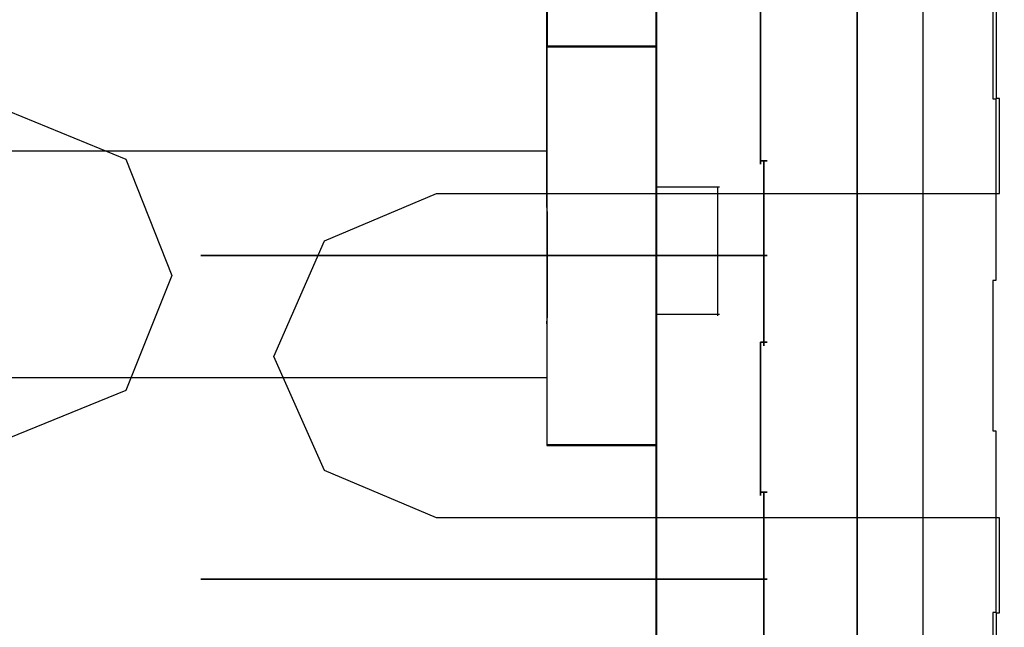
# Model space of a CAD drawing. Header units: millimetres. Extents: x 18084 to 52399, y 38174 to 56392.
# Tile 237 of 250: x 26274 to 26294, y 53664 to 53676. Entities that reach past the tile are written whole.
import ezdxf

# ---------------------------------------------------------------- set-up
doc = ezdxf.new("R2010")
doc.units = ezdxf.units.MM
doc.header["$LTSCALE"] = 100
for name, color, linetype in [('30', 7, 'Continuous'), ('45', 7, 'Continuous'), ('5', 7, 'Continuous'), ('50', 7, 'Continuous')]:
    doc.layers.add(name, color=color, linetype=linetype)

msp = doc.modelspace()

# ---------------------------------------------------------------- linework, layer by layer
at = {"layer": '30', "color": 7}
for points in [[(26293.437, 53661.925), (26293.437, 53664.475), (26293.498, 53664.475), (26293.498, 53666.318), (26282.563, 53666.318), (26280.388, 53667.24), (26279.408, 53669.452), (26280.388, 53671.694), (26282.563, 53672.616), (26293.498, 53672.616), (26293.498, 53674.459), (26293.437, 53674.459), (26293.437, 53677.009), (26293.437, 53679.896), (26293.498, 53681.002), (26293.498, 53681.187), (26293.498, 53681.248), (26293.59, 53681.34), (26293.59, 53681.524), (25858.28, 53681.524)], [(26293.437, 53661.925), (26293.437, 53664.475), (26293.498, 53664.475), (26293.498, 53666.318), (26282.563, 53666.318), (26280.388, 53667.24), (26279.408, 53669.452), (26280.388, 53671.694), (26282.563, 53672.616), (26293.498, 53672.616), (26293.498, 53674.459), (26293.437, 53674.459), (26293.437, 53677.009), (26293.437, 53679.896), (26293.498, 53681.002), (26293.498, 53681.187), (26293.498, 53681.248), (26293.59, 53681.34), (26293.59, 53681.524), (25858.28, 53681.524)], [(26293.437, 53661.925), (26293.437, 53664.475), (26293.498, 53664.475), (26293.498, 53666.318), (26282.563, 53666.318), (26280.388, 53667.24), (26279.408, 53669.452), (26280.388, 53671.694), (26282.563, 53672.616), (26293.498, 53672.616), (26293.498, 53674.459), (26293.437, 53674.459), (26293.437, 53677.009), (26293.437, 53679.896), (26293.498, 53681.002), (26293.498, 53681.187), (26293.498, 53681.248), (26293.59, 53681.34), (26293.59, 53681.524), (25858.28, 53681.524)], [(26293.437, 53661.925), (26293.437, 53664.475), (26293.498, 53664.475), (26293.498, 53666.318), (26282.563, 53666.318), (26280.388, 53667.24), (26279.408, 53669.452), (26280.388, 53671.694), (26282.563, 53672.616), (26293.498, 53672.616), (26293.498, 53674.459), (26293.437, 53674.459), (26293.437, 53677.009), (26293.437, 53679.896), (26293.498, 53681.002), (26293.498, 53681.187), (26293.498, 53681.248), (26293.59, 53681.34), (26293.59, 53681.524), (25858.28, 53681.524)], [(26293.437, 53661.925), (26293.437, 53664.475), (26293.498, 53664.475), (26293.498, 53666.318), (26282.563, 53666.318), (26280.388, 53667.24), (26279.408, 53669.452), (26280.388, 53671.694), (26282.563, 53672.616), (26293.498, 53672.616), (26293.498, 53674.459), (26293.437, 53674.459), (26293.437, 53677.009), (26293.437, 53679.896), (26293.498, 53681.002), (26293.498, 53681.187), (26293.498, 53681.248), (26293.59, 53681.34), (26293.59, 53681.524), (25858.28, 53681.524)], [(26293.437, 53661.925), (26293.437, 53664.475), (26293.498, 53664.475), (26293.498, 53666.318), (26282.563, 53666.318), (26280.388, 53667.24), (26279.408, 53669.452), (26280.388, 53671.694), (26282.563, 53672.616), (26293.498, 53672.616), (26293.498, 53674.459), (26293.437, 53674.459), (26293.437, 53677.009), (26293.437, 53679.896), (26293.498, 53681.002), (26293.498, 53681.187), (26293.498, 53681.248), (26293.59, 53681.34), (26293.59, 53681.524), (25858.28, 53681.524)], [(26293.367, 53676.996), (26293.367, 53674.451), (26293.428, 53674.451), (26293.428, 53672.61), (26293.428, 53670.923), (26293.367, 53670.923), (26293.367, 53668.01), (26293.428, 53668.01), (26293.428, 53666.323), (26293.428, 53664.482), (26293.367, 53664.482), (26293.367, 53661.937)], [(26293.367, 53676.996), (26293.367, 53674.451), (26293.428, 53674.451), (26293.428, 53672.61), (26293.428, 53670.923), (26293.367, 53670.923), (26293.367, 53668.01), (26293.428, 53668.01), (26293.428, 53666.323), (26293.428, 53664.482), (26293.367, 53664.482), (26293.367, 53661.937)], [(26293.367, 53676.996), (26293.367, 53674.451), (26293.428, 53674.451), (26293.428, 53672.61), (26293.428, 53670.923), (26293.367, 53670.923), (26293.367, 53668.01), (26293.428, 53668.01), (26293.428, 53666.323), (26293.428, 53664.482), (26293.367, 53664.482), (26293.367, 53661.937)]]:
    msp.add_lwpolyline(points, dxfattribs=at)
at = {"layer": '30', "color": 59}
for points in [[(26293.437, 53661.925), (26293.437, 53664.475), (26293.498, 53664.475), (26293.498, 53666.318), (26282.563, 53666.318), (26280.388, 53667.24), (26279.408, 53669.452), (26280.388, 53671.694), (26282.563, 53672.616), (26293.498, 53672.616), (26293.498, 53674.459), (26293.437, 53674.459), (26293.437, 53677.009), (26293.437, 53679.896), (26293.498, 53681.002), (26293.498, 53681.187), (26293.498, 53681.248), (26293.59, 53681.34), (26293.59, 53681.524), (25858.28, 53681.524)], [(26293.437, 53661.925), (26293.437, 53664.475), (26293.498, 53664.475), (26293.498, 53666.318), (26282.563, 53666.318), (26280.388, 53667.24), (26279.408, 53669.452), (26280.388, 53671.694), (26282.563, 53672.616), (26293.498, 53672.616), (26293.498, 53674.459), (26293.437, 53674.459), (26293.437, 53677.009), (26293.437, 53679.896), (26293.498, 53681.002), (26293.498, 53681.187), (26293.498, 53681.248), (26293.59, 53681.34), (26293.59, 53681.524), (25858.28, 53681.524)], [(26293.367, 53676.996), (26293.367, 53674.451), (26293.428, 53674.451), (26293.428, 53672.61), (26293.428, 53670.923), (26293.367, 53670.923), (26293.367, 53668.01), (26293.428, 53668.01), (26293.428, 53666.323), (26293.428, 53664.482), (26293.367, 53664.482), (26293.367, 53661.937)]]:
    msp.add_lwpolyline(points, dxfattribs=at)
at = {"layer": '30', "color": 139}
for points in [[(26288.855, 53675.724), (26288.855, 53678.672), (26288.855, 53675.724)], [(26288.855, 53675.724), (26288.855, 53678.672), (26288.855, 53675.724)], [(26288.855, 53673.18), (26288.855, 53675.791), (26288.855, 53673.18)], [(26288.855, 53673.18), (26288.855, 53675.791), (26288.855, 53673.18)], [(26288.855, 53673.25), (26288.987, 53673.25), (26288.855, 53673.25)], [(26288.855, 53673.25), (26288.987, 53673.25), (26288.855, 53673.25)], [(26288.918, 53669.657), (26288.918, 53673.25), (26288.918, 53669.657)], [(26288.918, 53669.657), (26288.918, 53673.25), (26288.918, 53669.657)], [(26288.987, 53671.411), (26277.984, 53671.411), (26288.987, 53671.411)], [(26288.987, 53671.411), (26277.984, 53671.411), (26288.987, 53671.411)], [(26288.855, 53666.749), (26288.855, 53669.726), (26288.855, 53666.749)], [(26288.855, 53669.726), (26288.987, 53669.726), (26288.855, 53669.726)], [(26288.855, 53666.749), (26288.855, 53669.726), (26288.855, 53666.749)], [(26288.855, 53669.726), (26288.987, 53669.726), (26288.855, 53669.726)], [(26288.855, 53666.816), (26288.987, 53666.816), (26288.855, 53666.816)], [(26288.855, 53666.816), (26288.987, 53666.816), (26288.855, 53666.816)], [(26288.918, 53663.225), (26288.918, 53666.816), (26288.918, 53663.225)], [(26288.918, 53663.225), (26288.918, 53666.816), (26288.918, 53663.225)], [(26277.984, 53665.131), (26288.987, 53665.131), (26277.984, 53665.131)], [(26277.984, 53665.131), (26288.987, 53665.131), (26277.984, 53665.131)]]:
    msp.add_lwpolyline(points, close=True, dxfattribs=at)
at = {"layer": '30', "color": 7}
msp.add_lwpolyline([(26276.531, 53673.283), (26277.422, 53671.022), (26276.531, 53668.792), (26274.256, 53667.862), (26262.481, 53667.862), (26260.267, 53668.792), (26259.376, 53671.022), (26260.267, 53673.283), (26262.481, 53674.213), (26274.256, 53674.213), (26276.531, 53673.283)], close=True, dxfattribs=at)
msp.add_lwpolyline([(26276.531, 53673.283), (26277.422, 53671.022), (26276.531, 53668.792), (26274.256, 53667.862), (26262.481, 53667.862), (26260.267, 53668.792), (26259.376, 53671.022), (26260.267, 53673.283), (26262.481, 53674.213), (26274.256, 53674.213), (26276.531, 53673.283)], close=True, dxfattribs=at)
msp.add_lwpolyline([(26276.531, 53673.283), (26277.422, 53671.022), (26276.531, 53668.792), (26274.256, 53667.862), (26262.481, 53667.862), (26260.267, 53668.792), (26259.376, 53671.022), (26260.267, 53673.283), (26262.481, 53674.213), (26274.256, 53674.213), (26276.531, 53673.283)], close=True, dxfattribs=at)
msp.add_lwpolyline([(26276.531, 53673.283), (26277.422, 53671.022), (26276.531, 53668.792), (26274.256, 53667.862), (26262.481, 53667.862), (26260.267, 53668.792), (26259.376, 53671.022), (26260.267, 53673.283), (26262.481, 53674.213), (26274.256, 53674.213), (26276.531, 53673.283)], close=True, dxfattribs=at)
msp.add_lwpolyline([(26276.531, 53673.283), (26277.422, 53671.022), (26276.531, 53668.792), (26274.256, 53667.862), (26262.481, 53667.862), (26260.267, 53668.792), (26259.376, 53671.022), (26260.267, 53673.283), (26262.481, 53674.213), (26274.256, 53674.213), (26276.531, 53673.283)], close=True, dxfattribs=at)
msp.add_lwpolyline([(26276.531, 53673.283), (26277.422, 53671.022), (26276.531, 53668.792), (26274.256, 53667.862), (26262.481, 53667.862), (26260.267, 53668.792), (26259.376, 53671.022), (26260.267, 53673.283), (26262.481, 53674.213), (26274.256, 53674.213), (26276.531, 53673.283)], close=True, dxfattribs=at)
at = {"layer": '30', "color": 59}
msp.add_lwpolyline([(26276.531, 53673.283), (26277.422, 53671.022), (26276.531, 53668.792), (26274.256, 53667.862), (26262.481, 53667.862), (26260.267, 53668.792), (26259.376, 53671.022), (26260.267, 53673.283), (26262.481, 53674.213), (26274.256, 53674.213), (26276.531, 53673.283)], close=True, dxfattribs=at)
msp.add_lwpolyline([(26276.531, 53673.283), (26277.422, 53671.022), (26276.531, 53668.792), (26274.256, 53667.862), (26262.481, 53667.862), (26260.267, 53668.792), (26259.376, 53671.022), (26260.267, 53673.283), (26262.481, 53674.213), (26274.256, 53674.213), (26276.531, 53673.283)], close=True, dxfattribs=at)
at = {"layer": '45', "color": 7}
for p, q in [((26286.821, 53712.524), (26286.821, 53630.457)), ((26286.821, 53712.524), (26286.821, 53630.457)), ((26286.833, 53675.466), (26286.833, 53694.535)), ((26286.833, 53675.466), (26286.833, 53694.535)), ((26286.838, 53675.458), (26286.838, 53694.539)), ((26286.838, 53675.458), (26286.838, 53694.539)), ((26284.704, 53672.379), (26284.704, 53689.744)), ((26284.704, 53689.744), (26284.704, 53672.379)), ((26284.704, 53672.379), (26284.704, 53689.744)), ((26284.704, 53689.744), (26284.704, 53672.379)), ((26284.709, 53689.739), (26284.709, 53675.466)), ((26284.709, 53689.739), (26284.709, 53675.466)), ((26284.711, 53675.466), (26284.711, 53689.739)), ((26284.711, 53675.466), (26284.711, 53689.739)), ((26284.713, 53689.74), (26284.713, 53675.458)), ((26284.713, 53689.74), (26284.713, 53675.458)), ((26286.838, 53675.473), (26284.704, 53675.473)), ((26284.704, 53675.473), (26286.838, 53675.473)), ((26286.838, 53675.473), (26284.704, 53675.473)), ((26284.704, 53675.473), (26284.704, 53673.44)), ((26286.838, 53675.473), (26284.704, 53675.473)), ((26284.704, 53675.473), (26286.838, 53675.473)), ((26286.838, 53675.473), (26284.704, 53675.473)), ((26284.704, 53675.473), (26284.704, 53673.44)), ((26286.833, 53675.466), (26284.709, 53675.466)), ((26284.709, 53675.466), (26284.709, 53673.436)), ((26284.709, 53675.466), (26286.833, 53675.466)), ((26286.833, 53675.466), (26284.709, 53675.466)), ((26284.709, 53675.466), (26284.709, 53673.436)), ((26284.709, 53675.466), (26286.833, 53675.466)), ((26284.711, 53673.436), (26284.711, 53675.466)), ((26284.711, 53673.436), (26284.711, 53675.466)), ((26284.713, 53675.458), (26286.838, 53675.458)), ((26284.713, 53675.458), (26286.838, 53675.458)), ((26286.833, 53667.726), (26286.833, 53675.466)), ((26286.833, 53667.726), (26286.833, 53675.466)), ((26286.838, 53675.473), (26286.838, 53675.473)), ((26286.838, 53667.721), (26286.838, 53675.473)), ((26286.838, 53675.473), (26286.838, 53675.473)), ((26286.838, 53667.721), (26286.838, 53675.473)), ((26284.711, 53673.438), (26274.092, 53673.443)), ((26284.711, 53673.438), (26274.092, 53673.443)), ((26274.092, 53673.441), (26284.711, 53673.436)), ((26274.092, 53673.441), (26284.711, 53673.436)), ((26284.704, 53673.44), (26284.704, 53672.388)), ((26284.704, 53673.44), (26284.704, 53673.44)), ((26284.704, 53673.44), (26284.704, 53672.388)), ((26284.704, 53673.44), (26284.704, 53673.44)), ((26284.709, 53673.436), (26284.709, 53672.385)), ((26284.709, 53673.436), (26284.709, 53673.436)), ((26284.709, 53673.436), (26284.709, 53672.385)), ((26284.709, 53673.436), (26284.709, 53673.436)), ((26284.711, 53672.387), (26284.711, 53673.438)), ((26284.711, 53672.387), (26284.711, 53673.438)), ((26284.721, 53672.159), (26284.704, 53672.391)), ((26284.704, 53672.391), (26284.704, 53670.086)), ((26284.704, 53672.391), (26284.704, 53672.391)), ((26284.704, 53672.391), (26284.704, 53672.391)), ((26284.704, 53672.391), (26284.704, 53672.391)), ((26284.721, 53672.159), (26284.704, 53672.391)), ((26284.704, 53672.391), (26284.704, 53670.086)), ((26284.704, 53672.391), (26284.704, 53672.391)), ((26284.704, 53672.391), (26284.704, 53672.391)), ((26284.704, 53672.391), (26284.704, 53672.391)), ((26284.704, 53672.388), (26284.704, 53672.388)), ((26284.704, 53672.388), (26284.709, 53672.156)), ((26284.704, 53672.388), (26284.704, 53672.388)), ((26284.704, 53672.388), (26284.709, 53672.156)), ((26284.704, 53672.379), (26284.704, 53672.379)), ((26284.704, 53672.379), (26284.704, 53672.379)), ((26284.709, 53672.385), (26284.709, 53672.385)), ((26284.709, 53672.385), (26284.714, 53672.154)), ((26284.709, 53672.385), (26284.709, 53672.385)), ((26284.709, 53672.385), (26284.714, 53672.154)), ((26284.711, 53670.092), (26284.711, 53672.387)), ((26284.711, 53672.387), (26284.711, 53672.387)), ((26284.711, 53670.092), (26284.711, 53672.387)), ((26284.711, 53672.387), (26284.711, 53672.387)), ((26284.709, 53672.156), (26284.709, 53670.3)), ((26284.709, 53672.156), (26284.709, 53670.3)), ((26284.714, 53672.154), (26284.714, 53670.3)), ((26284.714, 53672.154), (26284.714, 53670.3)), ((26284.721, 53670.296), (26284.721, 53672.159)), ((26284.721, 53670.296), (26284.721, 53672.159)), ((26284.709, 53670.3), (26284.704, 53670.09)), ((26284.709, 53670.3), (26284.704, 53670.09)), ((26284.704, 53670.086), (26284.721, 53670.296)), ((26284.704, 53670.086), (26284.721, 53670.296)), ((26284.714, 53670.3), (26284.709, 53670.091)), ((26284.714, 53670.3), (26284.709, 53670.091)), ((26284.704, 53670.09), (26284.704, 53670.079)), ((26284.704, 53670.09), (26284.704, 53670.079)), ((26284.704, 53670.086), (26284.704, 53670.086)), ((26284.704, 53670.086), (26284.704, 53670.086)), ((26284.704, 53670.079), (26284.704, 53669.038)), ((26284.704, 53670.079), (26284.704, 53669.038)), ((26284.709, 53670.091), (26284.709, 53670.08)), ((26284.709, 53670.091), (26284.709, 53670.08)), ((26284.709, 53670.08), (26284.709, 53669.041)), ((26284.709, 53670.08), (26284.709, 53669.041)), ((26284.711, 53670.081), (26284.711, 53670.092)), ((26284.711, 53670.081), (26284.711, 53670.092)), ((26284.711, 53669.041), (26284.711, 53670.081)), ((26284.711, 53669.041), (26284.711, 53670.081)), ((26274.092, 53669.041), (26284.711, 53669.041)), ((26274.092, 53669.041), (26284.711, 53669.041)), ((26284.704, 53669.038), (26284.704, 53667.721)), ((26284.704, 53669.038), (26284.704, 53667.721)), ((26284.709, 53669.041), (26284.709, 53667.726)), ((26284.709, 53669.041), (26284.709, 53667.726)), ((26286.838, 53667.733), (26284.704, 53667.733)), ((26284.704, 53667.733), (26286.838, 53667.733)), ((26286.838, 53667.733), (26284.704, 53667.733)), ((26284.704, 53667.733), (26286.838, 53667.733)), ((26284.704, 53667.721), (26286.838, 53667.721)), ((26284.704, 53667.721), (26286.838, 53667.721)), ((26284.709, 53667.726), (26286.833, 53667.726)), ((26284.709, 53667.726), (26286.833, 53667.726)), ((26286.838, 53667.733), (26286.838, 53667.733)), ((26286.838, 53667.733), (26286.838, 53667.733))]:
    msp.add_line(p, q, dxfattribs=at)
at = {"layer": '45', "color": 139}
for p, q in [((26286.821, 53712.524), (26286.821, 53630.457)), ((26286.821, 53712.524), (26286.821, 53630.457)), ((26286.836, 53712.507), (26286.836, 53630.472)), ((26286.836, 53712.507), (26286.836, 53630.472)), ((26286.821, 53672.741), (26288.058, 53672.741)), ((26286.821, 53672.741), (26288.058, 53672.741)), ((26288.023, 53672.741), (26288.023, 53670.237)), ((26288.023, 53672.741), (26288.023, 53670.237)), ((26286.821, 53670.272), (26288.058, 53670.272)), ((26286.821, 53670.272), (26288.058, 53670.272))]:
    msp.add_line(p, q, dxfattribs=at)
at = {"layer": '45', "color": 59}
for p, q in [((26286.826, 53694.541), (26286.85, 53629.715)), ((26286.85, 53629.715), (26286.826, 53694.541)), ((26286.826, 53694.541), (26286.85, 53629.715)), ((26286.85, 53629.715), (26286.826, 53694.541))]:
    msp.add_line(p, q, dxfattribs=at)
at = {"layer": '5', "color": 7}
msp.add_line((26290.73, 53546.029), (26290.73, 54240.774), dxfattribs=at)
at = {"layer": '5', "color": 59}
msp.add_line((26290.73, 54078.293), (26290.73, 53546.029), dxfattribs=at)
msp.add_lwpolyline([(26290.73, 54078.293), (26290.73, 53546.029)], dxfattribs=at)
at = {"layer": '50', "color": 7}
msp.add_lwpolyline([(25859.86, 53646.928), (25859.86, 53692.034), (26292.01, 53692.034), (26292.01, 53646.928)], dxfattribs=at)
msp.add_lwpolyline([(25859.86, 53646.928), (25859.86, 53692.034), (26292.01, 53692.034), (26292.01, 53646.928)], dxfattribs=at)
at = {"layer": '50', "color": 59}
msp.add_lwpolyline([(25859.86, 53692.034), (26292.01, 53692.034), (26292.01, 53646.928), (25859.86, 53646.928), (25859.86, 53692.034)], close=True, dxfattribs=at)
msp.add_lwpolyline([(25859.86, 53692.034), (26292.01, 53692.034), (26292.01, 53646.928), (25859.86, 53646.928), (25859.86, 53692.034)], close=True, dxfattribs=at)

doc.saveas('drawing.dxf')
